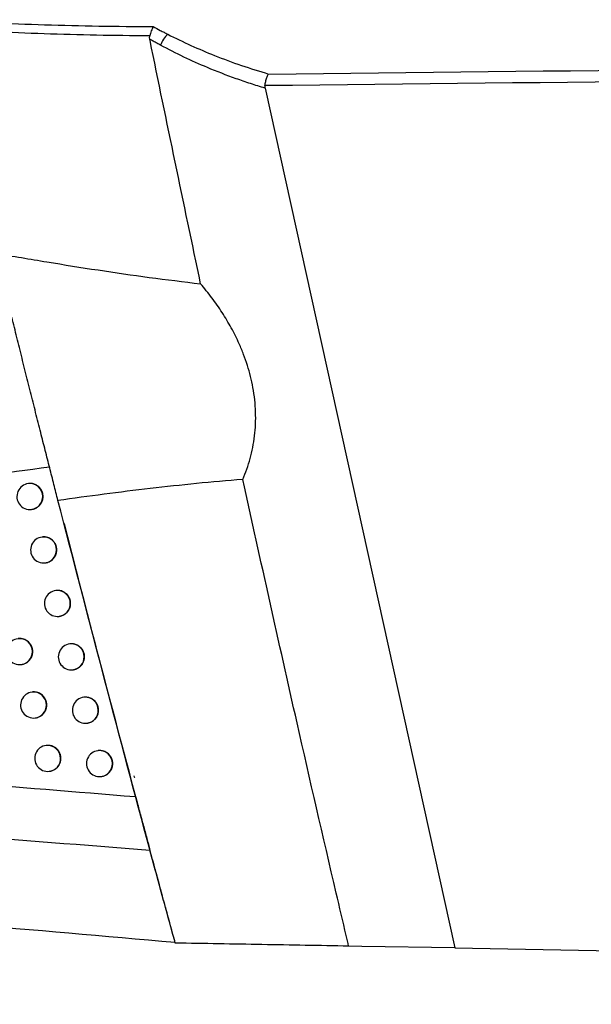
# Model space of a CAD drawing. Header units: millimetres. Extents: x -0.66 to 0.91, y -0.4 to 0.64.
# Tile 123 of 171: x 0.3079 to 0.3298, y -0.0309 to 0.0069. Entities that reach past the tile are written whole.
import ezdxf

# ---------------------------------------------------------------- set-up
doc = ezdxf.new("R2010")
doc.units = ezdxf.units.MM
doc.layers.add('FORMAT', color=7, linetype='Continuous')

msp = doc.modelspace()

# ---------------------------------------------------------------- linework, layer by layer
at = {"layer": 'FORMAT', "color": 7, "linetype": 'Continuous', "lineweight": 25}
for p, q in [((0.317285, 0.004297), (0.324574, -0.028717)), ((0.308204, -0.010883), (0.308196, -0.010884)), ((0.308315, -0.011877), (0.308323, -0.011876)), ((0.30873, -0.012937), (0.308722, -0.012938)), ((0.309855, -0.013532), (0.30986, -0.013532)), ((0.308841, -0.013931), (0.308849, -0.01393)), ((0.30926, -0.01499), (0.309253, -0.014991)), ((0.310455, -0.015855), (0.31047, -0.015855)), ((0.309372, -0.015983), (0.309379, -0.015983)), ((0.309795, -0.017041), (0.309788, -0.017042)), ((0.310925, -0.017675), (0.310949, -0.017675)), ((0.307918, -0.017834), (0.307926, -0.017833)), ((0.309907, -0.018035), (0.309914, -0.018034)), ((0.308345, -0.018891), (0.308338, -0.018892)), ((0.310334, -0.019092), (0.310327, -0.019092)), ((0.308457, -0.019885), (0.308464, -0.019884)), ((0.310446, -0.020085), (0.310453, -0.020084)), ((0.308888, -0.02094), (0.308881, -0.020941)), ((0.310878, -0.021141), (0.31087, -0.021142)), ((0.309, -0.021934), (0.309007, -0.021933)), ((0.310989, -0.022135), (0.310997, -0.022134)), ((0.321006, -0.028654), (0.320496, -0.028645)), ((0.324574, -0.028717), (0.321006, -0.028654)), ((0.324574, -0.028717), (0.448495, -0.03088))]:
    msp.add_line(p, q, dxfattribs=at)
for centre, radius, start, end in [((0.314189, 0.005658), 0.00095504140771, 132.005719, 162.670427), ((0.308256, -0.011381), 0.0005, 96.834402, 276.834402), ((0.308253, -0.011379), 0.000497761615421, 359.783656, 96.494217), ((0.308254, -0.011384), 0.0004962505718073, 277.081511, 0.459763), ((0.308782, -0.013434), 0.0005, 96.834402, 276.834402), ((0.308779, -0.013432), 0.0004977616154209, 359.783656, 96.494217), ((0.30878, -0.013438), 0.0004962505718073, 277.081511, 0.459763), ((0.309312, -0.015487), 0.0005, 96.834402, 276.834402), ((0.309309, -0.015485), 0.000497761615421, 359.783656, 96.494217), ((0.309311, -0.015491), 0.0004962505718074, 277.081511, 0.459763), ((0.307859, -0.017338), 0.0005, 96.834402, 276.834402), ((0.307856, -0.017336), 0.000497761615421, 359.783656, 96.494217), ((0.307857, -0.017342), 0.0004962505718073, 277.081511, 0.459763), ((0.309847, -0.017539), 0.0005, 96.834402, 276.834402), ((0.309844, -0.017537), 0.000497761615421, 359.783656, 96.494217), ((0.309845, -0.017542), 0.0004962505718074, 277.081511, 0.459763), ((0.308397, -0.019388), 0.0005, 96.834402, 276.834402), ((0.308394, -0.019386), 0.000497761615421, 359.783656, 96.494217), ((0.310386, -0.019589), 0.0005, 96.834402, 276.834402), ((0.310383, -0.019587), 0.000497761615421, 359.783656, 96.494217), ((0.308396, -0.019392), 0.0004962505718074, 277.081511, 0.459763), ((0.310385, -0.019593), 0.0004962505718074, 277.081511, 0.459763), ((0.30894, -0.021437), 0.0005, 96.834402, 276.834402), ((0.308937, -0.021436), 0.0004977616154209, 359.783656, 96.494217), ((0.31093, -0.021638), 0.0005, 96.834402, 276.834402), ((0.310927, -0.021636), 0.0004977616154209, 359.783656, 96.494217), ((0.308939, -0.021441), 0.0004962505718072, 277.081511, 0.459763), ((0.310928, -0.021642), 0.0004962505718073, 277.081511, 0.459763)]:
    msp.add_arc(centre, radius, start, end, dxfattribs=at)
for points, knots in [([(0.3048016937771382, 0.0069269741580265), (0.3054705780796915, 0.0068871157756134), (0.3068086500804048, 0.0068073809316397), (0.3088438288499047, 0.0067293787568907), (0.3109050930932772, 0.0066773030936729), (0.312296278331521, 0.0066685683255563), (0.3129920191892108, 0.0066642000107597)], [0, 0, 0, 0, 0.2456240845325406, 0.4913595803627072, 0.7456255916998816, 1, 1, 1, 1]), ([(0.3128616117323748, 0.0063088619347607), (0.3128522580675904, 0.0063088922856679), (0.3121704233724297, 0.0063111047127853), (0.3108160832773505, 0.0063254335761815), (0.3088182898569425, 0.0063771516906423), (0.3068401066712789, 0.0064565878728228), (0.3055362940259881, 0.006536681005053), (0.3048842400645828, 0.0065767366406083)], [0, 0, 0, 0, 0.0035103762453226, 0.255888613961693, 0.5083752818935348, 0.754131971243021, 1, 1, 1, 1]), ([(0.3129920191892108, 0.0066642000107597), (0.3129913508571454, 0.006662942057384), (0.3129867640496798, 0.0066543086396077), (0.3129612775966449, 0.0066042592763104), (0.3129133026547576, 0.0064929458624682), (0.3128793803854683, 0.0063721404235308), (0.3128616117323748, 0.0063088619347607)], [0, 0, 0, 0, 0.01372398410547, 0.0941886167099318, 0.5255314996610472, 1, 1, 1, 1]), ([(0.3129920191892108, 0.0066642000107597), (0.3130827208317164, 0.0066146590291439), (0.3132206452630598, 0.0065393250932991), (0.3134068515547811, 0.0064413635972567), (0.3135021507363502, 0.0063923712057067), (0.3135498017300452, 0.0063678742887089)], [0, 0, 0, 0, 0.4898819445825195, 0.7449334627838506, 1, 1, 1, 1]), ([(0.3128613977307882, 0.0061722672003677), (0.3128585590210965, 0.0061892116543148), (0.3128528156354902, 0.0062234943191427), (0.3128538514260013, 0.006264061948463), (0.3128578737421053, 0.0062925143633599), (0.3128603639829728, 0.0063034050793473), (0.3128616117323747, 0.0063088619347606)], [0, 0, 0, 0, 0.3739415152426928, 0.7565727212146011, 0.8780293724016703, 1, 1, 1, 1]), ([(0.3148131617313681, -0.0032136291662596), (0.3141592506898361, -0.00010031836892), (0.3135023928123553, 0.0030270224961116), (0.3128642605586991, 0.0061582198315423), (0.3128613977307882, 0.0061722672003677)], [0, 0, 0, 0, 0.9955137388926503, 1, 1, 1, 1]), ([(0.3132772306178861, 0.0059426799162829), (0.3132533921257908, 0.0059555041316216), (0.3132057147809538, 0.0059811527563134), (0.3131343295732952, 0.0060200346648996), (0.3130630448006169, 0.0060592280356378), (0.3129719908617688, 0.0061097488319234), (0.3129048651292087, 0.0061476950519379), (0.3128613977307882, 0.0061722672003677)], [0, 0, 0, 0, 0.1713035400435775, 0.3426096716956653, 0.5139236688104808, 0.6852403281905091, 1, 1, 1, 1]), ([(0.3135498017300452, 0.0063678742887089), (0.3138457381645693, 0.0062218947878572), (0.3144381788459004, 0.0059296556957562), (0.3153820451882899, 0.0055329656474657), (0.3163755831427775, 0.0051615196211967), (0.317072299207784, 0.0049480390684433), (0.3174209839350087, 0.0048411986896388)], [0, 0, 0, 0, 0.2344267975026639, 0.4693033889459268, 0.7344028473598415, 1, 1, 1, 1]), ([(0.3174209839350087, 0.0048411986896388), (0.3286705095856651, 0.0049656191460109), (0.3511695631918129, 0.0052144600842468), (0.3799692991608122, 0.0055492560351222), (0.4050472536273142, 0.0058503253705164), (0.4262510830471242, 0.0061115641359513), (0.4411540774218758, 0.0063028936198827), (0.4485293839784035, 0.0063975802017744)], [0, 0, 0, 0, 0.257407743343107, 0.5148155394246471, 0.6589889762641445, 0.8312378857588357, 1, 1, 1, 1]), ([(0.3172849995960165, 0.0042974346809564), (0.3170992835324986, 0.0043547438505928), (0.3167277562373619, 0.0044693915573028), (0.315987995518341, 0.0047237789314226), (0.3151323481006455, 0.0050551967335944), (0.3141657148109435, 0.005482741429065), (0.3135735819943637, 0.0057892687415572), (0.3132772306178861, 0.0059426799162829)], [0, 0, 0, 0, 0.1363292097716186, 0.2727282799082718, 0.5460271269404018, 0.77279508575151, 1, 1, 1, 1]), ([(0.4484949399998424, 0.0059210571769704), (0.4411310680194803, 0.0058282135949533), (0.4262395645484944, 0.0056404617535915), (0.4050472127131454, 0.0053843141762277), (0.3799459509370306, 0.0050888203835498), (0.3510994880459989, 0.0047601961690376), (0.328553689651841, 0.0045159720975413), (0.3172807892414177, 0.0043938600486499)], [0, 0, 0, 0, 0.1683650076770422, 0.3404741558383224, 0.4845314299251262, 0.7422656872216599, 1, 1, 1, 1]), ([(0.3172807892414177, 0.0043938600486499), (0.3172897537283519, 0.004449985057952), (0.3173076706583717, 0.0045621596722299), (0.3173523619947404, 0.0047107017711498), (0.3173915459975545, 0.0047963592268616), (0.3174150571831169, 0.0048328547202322), (0.3174203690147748, 0.0048403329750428), (0.3174209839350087, 0.0048411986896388)], [0, 0, 0, 0, 0.2994563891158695, 0.5985104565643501, 0.9095670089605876, 0.9895310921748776, 1, 1, 1, 1]), ([(0.3172807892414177, 0.0043938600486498), (0.3172799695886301, 0.0043859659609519), (0.3172783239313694, 0.0043701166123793), (0.3172785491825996, 0.0043459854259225), (0.3172805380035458, 0.0043216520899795), (0.3172835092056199, 0.004305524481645), (0.3172849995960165, 0.0042974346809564)], [0, 0, 0, 0, 0.2454397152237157, 0.4927814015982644, 0.7455731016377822, 1, 1, 1, 1]), ([(0.3069577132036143, -0.0020425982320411), (0.3076088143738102, -0.0021544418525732), (0.3089111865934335, -0.0023781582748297), (0.3108718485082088, -0.0026877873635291), (0.3128383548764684, -0.0029741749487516), (0.3141547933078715, -0.0031337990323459), (0.3148131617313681, -0.0032136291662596)], [0, 0, 0, 0, 0.2498007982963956, 0.4996667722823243, 0.7497766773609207, 1, 1, 1, 1]), ([(0.3093346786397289, -0.0115334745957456), (0.3092828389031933, -0.011330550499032), (0.3091788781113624, -0.0109236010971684), (0.3090150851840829, -0.0102802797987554), (0.3088458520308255, -0.0096138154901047), (0.3086661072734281, -0.0089038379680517), (0.3084772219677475, -0.0081553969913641), (0.3082791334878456, -0.0073678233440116), (0.3080784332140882, -0.0065670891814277), (0.3078790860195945, -0.0057689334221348), (0.3076834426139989, -0.0049828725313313), (0.3074918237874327, -0.0042103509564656), (0.3073032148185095, -0.0034473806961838), (0.3071525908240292, -0.0028359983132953), (0.3070380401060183, -0.0023699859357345), (0.3069845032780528, -0.0021517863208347), (0.3069577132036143, -0.0020425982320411)], [0, 0, 0, 0, 0.069654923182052, 0.1396878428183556, 0.2108990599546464, 0.2825155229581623, 0.3611068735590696, 0.440235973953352, 0.5210677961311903, 0.6024924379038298, 0.6814355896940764, 0.7609271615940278, 0.8421664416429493, 0.9240150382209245, 0.9619767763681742, 1, 1, 1, 1]), ([(0.3164312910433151, -0.0107239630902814), (0.3164840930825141, -0.0105950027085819), (0.3166440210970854, -0.0102044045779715), (0.3167966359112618, -0.0096418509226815), (0.3168896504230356, -0.0090549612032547), (0.3169261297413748, -0.008601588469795), (0.3169285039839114, -0.008138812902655), (0.3168953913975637, -0.0076678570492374), (0.3168285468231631, -0.0072089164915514), (0.316701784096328, -0.0066235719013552), (0.3165233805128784, -0.0060630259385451), (0.3162669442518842, -0.0054447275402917), (0.3159964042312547, -0.0049012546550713), (0.3156423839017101, -0.0043103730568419), (0.3152487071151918, -0.0037435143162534), (0.3149586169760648, -0.0033905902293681), (0.3148131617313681, -0.0032136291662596)], [0, 0, 0, 0, 0.0540744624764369, 0.1637819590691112, 0.2196076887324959, 0.2750786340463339, 0.3309924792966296, 0.3883023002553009, 0.4460859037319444, 0.4983682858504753, 0.6043655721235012, 0.6581001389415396, 0.7419847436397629, 0.8265856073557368, 0.9130476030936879, 1, 1, 1, 1]), ([(0.3090071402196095, -0.0102497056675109), (0.3073212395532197, -0.0104861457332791), (0.3039475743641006, -0.0109592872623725), (0.2988794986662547, -0.0116366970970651), (0.2937958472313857, -0.0122316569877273), (0.2900532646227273, -0.012582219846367), (0.2880127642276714, -0.0127276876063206), (0.2876666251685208, -0.0127523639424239)], [0, 0, 0, 0, 0.2358564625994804, 0.4719736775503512, 0.711314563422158, 0.9510290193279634, 1, 1, 1, 1]), ([(0.3087629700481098, -0.0113789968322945), (0.3087616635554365, -0.0113513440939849), (0.3087596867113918, -0.0113095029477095), (0.3087476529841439, -0.0112546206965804), (0.3087354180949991, -0.0112141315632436), (0.3087146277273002, -0.0111620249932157), (0.3086873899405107, -0.011112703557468), (0.3086542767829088, -0.0110674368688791), (0.3086174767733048, -0.0110251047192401), (0.3085754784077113, -0.010987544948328), (0.3085292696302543, -0.0109557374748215), (0.3084805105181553, -0.0109279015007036), (0.3084283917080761, -0.0109063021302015), (0.3083741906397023, -0.0108915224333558), (0.3083327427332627, -0.0108839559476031), (0.3082909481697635, -0.0108796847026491), (0.3082486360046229, -0.0108797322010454), (0.3082192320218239, -0.0108801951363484), (0.3082044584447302, -0.01088320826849), (0.3082037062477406, -0.0108833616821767)], [0, 0, 0, 0, 0.0980602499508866, 0.1483742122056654, 0.1990583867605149, 0.2481379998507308, 0.3474262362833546, 0.3981064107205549, 0.4472295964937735, 0.5466029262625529, 0.5973232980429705, 0.6465615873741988, 0.7461673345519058, 0.7970061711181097, 0.846363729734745, 0.8960656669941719, 0.9463007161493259, 0.9972658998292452, 1, 1, 1, 1]), ([(0.3164312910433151, -0.0107239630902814), (0.3158382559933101, -0.0107750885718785), (0.3146519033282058, -0.0108773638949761), (0.3128765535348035, -0.0110730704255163), (0.3111035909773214, -0.0112908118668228), (0.3099243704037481, -0.0114525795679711), (0.3093346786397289, -0.0115334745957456)], [0, 0, 0, 0, 0.2497530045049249, 0.4996250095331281, 0.7497779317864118, 1, 1, 1, 1]), ([(0.3204963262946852, -0.0286454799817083), (0.3204644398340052, -0.0285095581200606), (0.3203050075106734, -0.0278299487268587), (0.3196375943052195, -0.0249750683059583), (0.3182928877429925, -0.0191419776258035), (0.3171209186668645, -0.0138424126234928), (0.3164312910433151, -0.0107239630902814)], [0, 0, 0, 0, 0.0227914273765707, 0.1139571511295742, 0.4786213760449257, 1, 1, 1, 1]), ([(0.3083226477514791, -0.011875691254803), (0.3083321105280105, -0.0118745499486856), (0.3083555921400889, -0.011871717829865), (0.3083926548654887, -0.0118631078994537), (0.3084598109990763, -0.0118421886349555), (0.3085234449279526, -0.011809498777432), (0.3085796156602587, -0.0117674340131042), (0.3086111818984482, -0.0117393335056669), (0.3086401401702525, -0.0117088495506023), (0.3086667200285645, -0.0116756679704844), (0.3086903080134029, -0.0116404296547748), (0.308717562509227, -0.01159115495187), (0.3087385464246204, -0.0115386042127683), (0.3087534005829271, -0.0114806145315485), (0.3087614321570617, -0.0114317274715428), (0.3087624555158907, -0.0113966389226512), (0.3087629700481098, -0.0113789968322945)], [0, 0, 0, 0, 0.0394481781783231, 0.097889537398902, 0.1571815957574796, 0.330583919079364, 0.3899246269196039, 0.4473349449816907, 0.505147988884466, 0.563585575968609, 0.6228793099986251, 0.6801647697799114, 0.7960604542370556, 0.8552266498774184, 0.9272097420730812, 1, 1, 1, 1]), ([(0.3138392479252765, -0.0285292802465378), (0.3138090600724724, -0.0284192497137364), (0.3136581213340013, -0.0278690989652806), (0.3132965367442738, -0.0265459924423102), (0.3117902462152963, -0.0210000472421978), (0.3104618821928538, -0.0158790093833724), (0.3093346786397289, -0.0115334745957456)], [0, 0, 0, 0, 0.0194670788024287, 0.0973350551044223, 0.2340298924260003, 1, 1, 1, 1]), ([(0.3095659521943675, -0.0124133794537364), (0.3100134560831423, -0.0141578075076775), (0.3109116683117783, -0.0176591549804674), (0.3118441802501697, -0.021151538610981), (0.3123120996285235, -0.0229039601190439)], [0, 0, 0, 0, 0.4982162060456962, 1, 1, 1, 1]), ([(0.3092891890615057, -0.0134327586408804), (0.3092888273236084, -0.013418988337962), (0.309287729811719, -0.0133772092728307), (0.3092779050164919, -0.013321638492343), (0.309261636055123, -0.0132679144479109), (0.3092408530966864, -0.0132158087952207), (0.309213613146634, -0.0131664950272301), (0.3091805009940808, -0.0131212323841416), (0.3091437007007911, -0.0130789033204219), (0.3091017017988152, -0.0130413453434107), (0.3090554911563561, -0.0130095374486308), (0.3090067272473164, -0.0129816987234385), (0.3089546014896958, -0.0129600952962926), (0.3089003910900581, -0.0129453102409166), (0.3088589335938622, -0.0129377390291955), (0.3088171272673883, -0.0129334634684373), (0.3087748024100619, -0.0129335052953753), (0.3087453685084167, -0.0129339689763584), (0.3087305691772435, -0.0129369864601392), (0.3087297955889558, -0.0129371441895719)], [0, 0, 0, 0, 0.0488945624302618, 0.1483459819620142, 0.1990218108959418, 0.2480932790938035, 0.3473649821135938, 0.398036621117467, 0.4471537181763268, 0.5465145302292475, 0.5972282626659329, 0.6464659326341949, 0.746070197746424, 0.7969080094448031, 0.8462708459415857, 0.8959780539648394, 0.9462183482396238, 0.9971887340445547, 0.9999999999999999, 0.9999999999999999, 0.9999999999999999, 0.9999999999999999]), ([(0.3088487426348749, -0.0139294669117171), (0.3088581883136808, -0.0139283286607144), (0.3088816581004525, -0.0139255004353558), (0.3089187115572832, -0.0139168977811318), (0.3089723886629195, -0.0139001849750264), (0.3090238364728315, -0.0138764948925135), (0.3090717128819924, -0.0138467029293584), (0.3091057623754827, -0.0138212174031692), (0.3091373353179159, -0.0137931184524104), (0.3091663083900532, -0.0137626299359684), (0.3091928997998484, -0.013729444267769), (0.3092164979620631, -0.013694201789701), (0.3092437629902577, -0.0136449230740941), (0.3092647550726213, -0.0135923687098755), (0.3092796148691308, -0.0135343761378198), (0.3092876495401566, -0.0134854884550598), (0.3092886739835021, -0.0134504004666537), (0.3092891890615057, -0.0134327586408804)], [0, 0, 0, 0, 0.0393558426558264, 0.0977879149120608, 0.1570705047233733, 0.271859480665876, 0.3307582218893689, 0.3900913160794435, 0.4474910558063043, 0.5052935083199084, 0.5637205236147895, 0.6230037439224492, 0.6802723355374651, 0.7961341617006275, 0.8552833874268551, 0.9272381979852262, 1, 1, 1, 1]), ([(0.3098197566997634, -0.0154854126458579), (0.3098193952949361, -0.0154716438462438), (0.3098182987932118, -0.0154298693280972), (0.309808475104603, -0.0153743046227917), (0.3097922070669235, -0.0153205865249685), (0.3097714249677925, -0.0152684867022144), (0.3097441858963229, -0.015219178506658), (0.309711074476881, -0.0151739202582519), (0.3096742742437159, -0.0151315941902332), (0.3096322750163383, -0.0150940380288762), (0.309586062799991, -0.0150622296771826), (0.3095372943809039, -0.0150343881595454), (0.3094851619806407, -0.0150127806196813), (0.309430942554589, -0.0149979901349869), (0.3093894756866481, -0.0149904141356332), (0.3093476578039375, -0.0149861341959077), (0.3093053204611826, -0.014986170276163), (0.3092758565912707, -0.0149866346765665), (0.3092610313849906, -0.0149896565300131), (0.3092602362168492, -0.014989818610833)], [0, 0, 0, 0, 0.0488862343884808, 0.1483207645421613, 0.198988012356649, 0.2480511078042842, 0.3473058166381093, 0.3979686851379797, 0.4470794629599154, 0.5464272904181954, 0.5971341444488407, 0.646370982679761, 0.7459733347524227, 0.7968098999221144, 0.8461778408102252, 0.8958901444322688, 0.946135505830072, 0.9971109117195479, 1, 1, 1, 1]), ([(0.3093791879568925, -0.0159821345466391), (0.3093886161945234, -0.0159809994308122), (0.3094120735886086, -0.0159781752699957), (0.3094491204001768, -0.0159695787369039), (0.3095028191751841, -0.0159528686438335), (0.3095542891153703, -0.015929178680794), (0.3096021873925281, -0.015899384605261), (0.3096362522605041, -0.015873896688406), (0.3096678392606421, -0.0158457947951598), (0.3096968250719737, -0.0158153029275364), (0.3097234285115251, -0.0157821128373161), (0.3097470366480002, -0.0157468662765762), (0.3097743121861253, -0.0156975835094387), (0.309795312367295, -0.0156450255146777), (0.3098101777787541, -0.015587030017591), (0.3098182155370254, -0.0155381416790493), (0.3098192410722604, -0.0155030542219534), (0.3098197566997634, -0.0154854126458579)], [0, 0, 0, 0, 0.0392749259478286, 0.0977157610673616, 0.1570071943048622, 0.2718165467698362, 0.330725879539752, 0.3900697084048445, 0.4474766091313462, 0.5052863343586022, 0.5637208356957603, 0.6230118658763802, 0.680281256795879, 0.7961449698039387, 0.8552954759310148, 0.9272442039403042, 1, 1, 1, 1]), ([(0.3083654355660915, -0.017336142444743), (0.308364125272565, -0.0173084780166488), (0.3083621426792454, -0.0172666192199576), (0.3083501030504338, -0.0172117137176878), (0.3083378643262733, -0.0171712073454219), (0.3083170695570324, -0.0171190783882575), (0.3082898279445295, -0.0170697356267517), (0.3082567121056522, -0.0170244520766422), (0.3082199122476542, -0.0169821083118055), (0.3081779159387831, -0.0169445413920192), (0.3081317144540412, -0.0169127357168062), (0.3080829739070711, -0.0168849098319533), (0.3080308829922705, -0.0168633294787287), (0.3079767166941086, -0.0168485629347), (0.3079353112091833, -0.0168410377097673), (0.3078935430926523, -0.0168366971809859), (0.3078513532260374, -0.0168370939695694), (0.3078218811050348, -0.0168367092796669), (0.307807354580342, -0.0168403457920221), (0.3078066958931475, -0.0168405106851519)], [0, 0, 0, 0, 0.0981250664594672, 0.1484721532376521, 0.1991896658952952, 0.2483017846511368, 0.3476559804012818, 0.398370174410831, 0.4475183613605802, 0.5469430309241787, 0.5976905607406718, 0.6469330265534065, 0.7465480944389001, 0.7973927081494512, 0.8467320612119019, 0.8964158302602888, 0.9466328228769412, 0.9975801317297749, 1, 1, 1, 1]), ([(0.3079256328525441, -0.0178327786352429), (0.307935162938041, -0.0178316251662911), (0.307958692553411, -0.0178287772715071), (0.3079957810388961, -0.0178201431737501), (0.308062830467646, -0.0177992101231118), (0.3081263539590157, -0.0177665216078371), (0.3081824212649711, -0.0177244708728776), (0.3082139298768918, -0.0176963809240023), (0.3082428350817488, -0.017665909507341), (0.3082693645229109, -0.0176327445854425), (0.3082929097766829, -0.0175975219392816), (0.3083201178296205, -0.017548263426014), (0.3083410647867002, -0.0174957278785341), (0.3083558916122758, -0.0174377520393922), (0.3083639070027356, -0.0173888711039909), (0.3083649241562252, -0.0173537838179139), (0.3083654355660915, -0.017336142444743)], [0, 0, 0, 0, 0.039763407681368, 0.0981751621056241, 0.1574374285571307, 0.3307273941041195, 0.3900291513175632, 0.4474115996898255, 0.5051963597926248, 0.5636048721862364, 0.6228683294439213, 0.6801489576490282, 0.7960338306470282, 0.855193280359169, 0.927193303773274, 1, 1, 1, 1]), ([(0.3103546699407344, -0.0175369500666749), (0.3103543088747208, -0.0175231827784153), (0.3103532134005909, -0.0174814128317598), (0.3103433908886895, -0.0174258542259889), (0.3103271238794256, -0.0173721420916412), (0.3103063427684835, -0.0173200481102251), (0.3102791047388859, -0.0172707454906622), (0.3102459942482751, -0.0172254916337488), (0.3102091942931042, -0.0171831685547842), (0.3101671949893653, -0.0171456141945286), (0.3101209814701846, -0.0171138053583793), (0.3100722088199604, -0.0170859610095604), (0.3100200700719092, -0.0170643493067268), (0.309965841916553, -0.017049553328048), (0.3099243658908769, -0.0170419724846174), (0.309882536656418, -0.0170376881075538), (0.3098401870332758, -0.0170377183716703), (0.3098106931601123, -0.0170381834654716), (0.3097958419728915, -0.0170412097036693), (0.3097950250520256, -0.017041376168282)], [0, 0, 0, 0, 0.0488778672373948, 0.1482954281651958, 0.1989540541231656, 0.248008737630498, 0.3472463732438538, 0.3979004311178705, 0.4470048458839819, 0.5463395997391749, 0.5970395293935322, 0.6462755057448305, 0.7458758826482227, 0.7967111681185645, 0.8460842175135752, 0.8958016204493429, 0.9460520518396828, 0.9970324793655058, 1, 1, 1, 1]), ([(0.309913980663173, -0.018033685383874), (0.3099233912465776, -0.0180325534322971), (0.309946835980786, -0.0180297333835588), (0.3099838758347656, -0.0180211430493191), (0.3100375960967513, -0.0180044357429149), (0.3100890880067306, -0.0179807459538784), (0.3101370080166, -0.0179509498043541), (0.3101710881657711, -0.0179254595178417), (0.3102026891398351, -0.0178973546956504), (0.3102316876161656, -0.0178668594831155), (0.3102583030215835, -0.0178336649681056), (0.3102819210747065, -0.0177984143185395), (0.3103092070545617, -0.0177491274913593), (0.3103302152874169, -0.0176965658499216), (0.3103450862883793, -0.0176385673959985), (0.3103531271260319, -0.0175896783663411), (0.3103541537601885, -0.0175545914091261), (0.3103546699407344, -0.017536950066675)], [0, 0, 0, 0, 0.0391933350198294, 0.0976429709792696, 0.1569432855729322, 0.2717731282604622, 0.3306931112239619, 0.3900477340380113, 0.4474618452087, 0.5052788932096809, 0.563720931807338, 0.6230198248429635, 0.6802900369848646, 0.7961556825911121, 0.8553074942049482, 0.927250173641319, 1, 1, 1, 1]), ([(0.3089041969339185, -0.0193866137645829), (0.308902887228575, -0.0193589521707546), (0.308900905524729, -0.0193170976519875), (0.3088888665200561, -0.0192621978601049), (0.3088766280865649, -0.0192216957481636), (0.3088558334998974, -0.0191695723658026), (0.308828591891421, -0.0191202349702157), (0.3087954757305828, -0.0190749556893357), (0.3087586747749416, -0.0190326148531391), (0.3087166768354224, -0.0189950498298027), (0.3086704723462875, -0.018963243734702), (0.308621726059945, -0.0189354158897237), (0.308569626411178, -0.0189138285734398), (0.3085154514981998, -0.0188990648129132), (0.3084740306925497, -0.0188915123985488), (0.3084322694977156, -0.0188872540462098), (0.3083899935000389, -0.0188873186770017), (0.3083606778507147, -0.0188877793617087), (0.3083459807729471, -0.0188907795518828), (0.3083452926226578, -0.0188909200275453)], [0, 0, 0, 0, 0.0981082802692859, 0.1484467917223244, 0.1991556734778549, 0.2482593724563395, 0.3475964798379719, 0.3983018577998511, 0.4474436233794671, 0.5468551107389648, 0.5975956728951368, 0.6468369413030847, 0.7464493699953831, 0.7972923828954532, 0.8466361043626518, 0.8963242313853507, 0.9465455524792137, 0.9974971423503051, 1, 1, 1, 1]), ([(0.3108939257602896, -0.0195873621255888), (0.310893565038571, -0.0195735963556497), (0.310892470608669, -0.0195318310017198), (0.3108826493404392, -0.0194762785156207), (0.3108663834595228, -0.0194225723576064), (0.310845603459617, -0.0193704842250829), (0.3108183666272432, -0.0193211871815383), (0.3107852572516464, -0.0192759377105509), (0.3107484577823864, -0.0192336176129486), (0.3107064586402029, -0.0191960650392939), (0.3106602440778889, -0.0191642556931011), (0.3106114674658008, -0.0191364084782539), (0.3105593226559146, -0.0191147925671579), (0.3105050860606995, -0.0190999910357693), (0.3104636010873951, -0.01909240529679), (0.3104217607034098, -0.0190881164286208), (0.3103793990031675, -0.0190881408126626), (0.3103498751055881, -0.0190886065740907), (0.3103349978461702, -0.0190916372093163), (0.3103341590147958, -0.0190918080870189)], [0, 0, 0, 0, 0.0488694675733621, 0.1482699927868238, 0.1989199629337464, 0.2479662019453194, 0.3471866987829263, 0.3978319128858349, 0.4469299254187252, 0.5462515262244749, 0.5969444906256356, 0.6461795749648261, 0.7457779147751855, 0.7966118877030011, 0.8459900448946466, 0.895712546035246, 0.9459680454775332, 0.9969534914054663, 0.9999999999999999, 0.9999999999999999, 0.9999999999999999, 0.9999999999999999]), ([(0.3084642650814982, -0.0198832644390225), (0.3084737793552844, -0.01988211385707), (0.3084972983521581, -0.019879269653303), (0.3085343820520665, -0.0198706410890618), (0.3086014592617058, -0.019849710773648), (0.308665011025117, -0.019817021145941), (0.3087211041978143, -0.0197749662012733), (0.3087526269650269, -0.0197468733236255), (0.3087815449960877, -0.0197163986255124), (0.3088080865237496, -0.0196832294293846), (0.3088316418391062, -0.0196480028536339), (0.3088588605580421, -0.0195987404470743), (0.3088798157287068, -0.0195462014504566), (0.3088946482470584, -0.0194882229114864), (0.3089026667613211, -0.0194393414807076), (0.3089036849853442, -0.0194042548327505), (0.3089041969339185, -0.0193866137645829)], [0, 0, 0, 0, 0.0396883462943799, 0.0981083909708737, 0.157379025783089, 0.3306980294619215, 0.3900098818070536, 0.4473990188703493, 0.5051905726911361, 0.5636060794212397, 0.6228768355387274, 0.6801581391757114, 0.7960446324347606, 0.8552052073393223, 0.9271992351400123, 1, 1, 1, 1]), ([(0.3104531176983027, -0.0200841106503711), (0.3104625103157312, -0.0200829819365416), (0.310485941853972, -0.0200801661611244), (0.3105229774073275, -0.0200715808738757), (0.3105902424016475, -0.0200506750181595), (0.3106539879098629, -0.0200179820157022), (0.3107102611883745, -0.0199759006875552), (0.3107418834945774, -0.0199477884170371), (0.3107708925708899, -0.019917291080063), (0.3107975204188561, -0.0198840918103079), (0.3108211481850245, -0.0198488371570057), (0.3108484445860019, -0.0197995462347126), (0.3108694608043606, -0.0197469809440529), (0.3108843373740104, -0.0196889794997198), (0.3108923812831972, -0.0196400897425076), (0.3108934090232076, -0.0196050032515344), (0.3108939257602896, -0.0195873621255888)], [0, 0, 0, 0, 0.0391231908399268, 0.097599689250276, 0.1569272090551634, 0.3304534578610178, 0.3898372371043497, 0.4472763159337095, 0.5051185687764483, 0.5635862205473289, 0.6229113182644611, 0.6802000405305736, 0.7961034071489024, 0.8552747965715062, 0.927233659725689, 1, 1, 1, 1]), ([(0.2850212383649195, -0.0200893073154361), (0.2895202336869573, -0.0206580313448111), (0.2985192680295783, -0.0217956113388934), (0.3077141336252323, -0.0225344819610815), (0.3123120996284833, -0.0229039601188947)], [0, 0, 0, 0, 0.4999420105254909, 1, 1, 1, 1]), ([(0.3094473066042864, -0.0214359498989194), (0.3094459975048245, -0.0214082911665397), (0.3094440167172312, -0.021366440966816), (0.3094319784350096, -0.0213115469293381), (0.3094197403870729, -0.0212710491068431), (0.3093989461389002, -0.0212189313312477), (0.3093717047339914, -0.0211695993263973), (0.309338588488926, -0.0211243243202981), (0.3093017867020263, -0.0210819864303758), (0.3092597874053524, -0.0210444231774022), (0.3092135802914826, -0.0210126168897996), (0.3091648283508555, -0.0209847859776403), (0.3091127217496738, -0.0209631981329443), (0.3090585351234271, -0.0209484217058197), (0.3090171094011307, -0.0209408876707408), (0.3089753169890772, -0.0209365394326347), (0.3089331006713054, -0.0209369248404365), (0.3089035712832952, -0.020936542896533), (0.3088889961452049, -0.0209401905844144), (0.3088882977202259, -0.0209403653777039)], [0, 0, 0, 0, 0.0980935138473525, 0.1484244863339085, 0.199125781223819, 0.2482220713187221, 0.347544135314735, 0.3982417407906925, 0.4473781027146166, 0.5467784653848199, 0.5975131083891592, 0.646754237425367, 0.7463661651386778, 0.79720866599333, 0.8465578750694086, 0.8962514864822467, 0.9464782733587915, 0.9974352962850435, 1, 1, 1, 1]), ([(0.3114375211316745, -0.0216366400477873), (0.3114371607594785, -0.0216228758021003), (0.311436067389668, -0.0215811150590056), (0.3114262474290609, -0.0215255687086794), (0.3114099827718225, -0.0214718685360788), (0.3113892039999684, -0.0214197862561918), (0.3113619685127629, -0.0213704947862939), (0.3113288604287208, -0.0213252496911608), (0.3112920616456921, -0.0212829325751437), (0.3112500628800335, -0.0212453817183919), (0.3112038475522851, -0.0212135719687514), (0.3111550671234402, -0.0211857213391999), (0.3111029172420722, -0.0211641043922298), (0.3110486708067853, -0.0211492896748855), (0.3110071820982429, -0.0211417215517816), (0.3109653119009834, -0.0211373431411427), (0.3109230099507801, -0.0211376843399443), (0.3108932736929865, -0.0211373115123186), (0.3108785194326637, -0.0211410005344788), (0.3108776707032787, -0.0211412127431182)], [0, 0, 0, 0, 0.0488617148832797, 0.1482465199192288, 0.1988885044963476, 0.2479269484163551, 0.3471316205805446, 0.3977686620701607, 0.4468609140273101, 0.546170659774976, 0.5968573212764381, 0.6460921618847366, 0.7456897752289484, 0.7965231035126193, 0.845907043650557, 0.8956353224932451, 0.9458965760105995, 0.9968877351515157, 1, 1, 1, 1]), ([(0.3090072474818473, -0.0219326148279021), (0.309016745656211, -0.0219314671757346), (0.3090402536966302, -0.021928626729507), (0.3090773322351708, -0.0219200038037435), (0.3091444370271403, -0.0218990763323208), (0.3092080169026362, -0.0218663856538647), (0.3092641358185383, -0.0218243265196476), (0.3092956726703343, -0.0217962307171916), (0.309324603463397, -0.0217657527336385), (0.3093511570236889, -0.0217325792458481), (0.3093747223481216, -0.021697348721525), (0.3094019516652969, -0.021648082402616), (0.3094229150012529, -0.0215955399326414), (0.3094377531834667, -0.0215375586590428), (0.3094457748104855, -0.0214886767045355), (0.3094467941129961, -0.021453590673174), (0.3094473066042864, -0.0214359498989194)], [0, 0, 0, 0, 0.0396123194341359, 0.0980407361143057, 0.1573198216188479, 0.330668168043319, 0.3899902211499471, 0.4473861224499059, 0.5051845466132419, 0.5636071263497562, 0.622885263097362, 0.6801672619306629, 0.7960554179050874, 0.8552171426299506, 0.927205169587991, 1, 1, 1, 1]), ([(0.2829636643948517, -0.0218719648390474), (0.2878869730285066, -0.0225064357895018), (0.2977355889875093, -0.0237756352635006), (0.3078216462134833, -0.0245648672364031), (0.3128656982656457, -0.0249595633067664)], [0, 0, 0, 0, 0.4998985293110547, 1, 1, 1, 1]), ([(0.3109965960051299, -0.0221334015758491), (0.3110059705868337, -0.0221322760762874), (0.3110293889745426, -0.0221294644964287), (0.311066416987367, -0.02212088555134), (0.3111337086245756, -0.0220999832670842), (0.3111974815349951, -0.0220672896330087), (0.3112537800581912, -0.0220252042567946), (0.3112854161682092, -0.0219970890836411), (0.3113144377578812, -0.0219665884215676), (0.311341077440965, -0.0219333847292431), (0.3113647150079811, -0.0218981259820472), (0.3113920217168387, -0.0218488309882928), (0.3114130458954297, -0.021796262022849), (0.3114279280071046, -0.0217382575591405), (0.3114359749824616, -0.0216893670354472), (0.3114370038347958, -0.021654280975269), (0.3114375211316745, -0.0216366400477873)], [0, 0, 0, 0, 0.0390403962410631, 0.0975257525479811, 0.1568622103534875, 0.3304198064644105, 0.3898144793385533, 0.4472608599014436, 0.5051105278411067, 0.5635858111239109, 0.6229188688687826, 0.6802084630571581, 0.7961138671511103, 0.8552866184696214, 0.927239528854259, 1, 1, 1, 1]), ([(0.3122805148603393, -0.022185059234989), (0.3122805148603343, -0.0221850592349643), (0.3122805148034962, -0.0221850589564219), (0.3122729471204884, -0.022144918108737), (0.3122653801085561, -0.0221047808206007)], [0, 0, 0, 0, 8.86764671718e-05, 0.9999999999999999, 0.9999999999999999, 0.9999999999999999, 0.9999999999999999]), ([(0.3123120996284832, -0.0229039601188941), (0.3123632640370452, -0.0230946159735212), (0.3124656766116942, -0.0234762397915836), (0.3126082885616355, -0.0240060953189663), (0.3127482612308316, -0.0245251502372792), (0.3128265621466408, -0.0248147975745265), (0.3128657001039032, -0.024959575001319)], [0, 0, 0, 0, 0.249765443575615, 0.4999397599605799, 0.7500497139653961, 1, 1, 1, 1]), ([(0.3138330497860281, -0.0285104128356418), (0.3137216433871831, -0.0281039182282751), (0.3133973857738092, -0.0269207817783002), (0.3130764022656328, -0.025736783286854), (0.312865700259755, -0.0249595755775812)], [0, 0, 0, 0, 0.3435737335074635, 1, 1, 1, 1]), ([(0.3138330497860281, -0.0285104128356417), (0.3083971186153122, -0.0280348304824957), (0.2997461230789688, -0.0272779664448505), (0.2880130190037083, -0.026251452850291), (0.2817249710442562, -0.025701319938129), (0.2785785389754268, -0.0254260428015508)], [0, 0, 0, 0, 0.4579173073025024, 0.728751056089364, 1, 1, 1, 1]), ([(0.3204963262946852, -0.0286454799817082), (0.3193864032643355, -0.0286261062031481), (0.3171661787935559, -0.0285873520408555), (0.3149483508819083, -0.028548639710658), (0.3138392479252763, -0.0285292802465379)], [0, 0, 0, 0, 0.4999147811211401, 1, 1, 1, 1])]:
    msp.add_open_spline(points, degree=3, knots=knots, dxfattribs=at)

doc.saveas('drawing.dxf')
